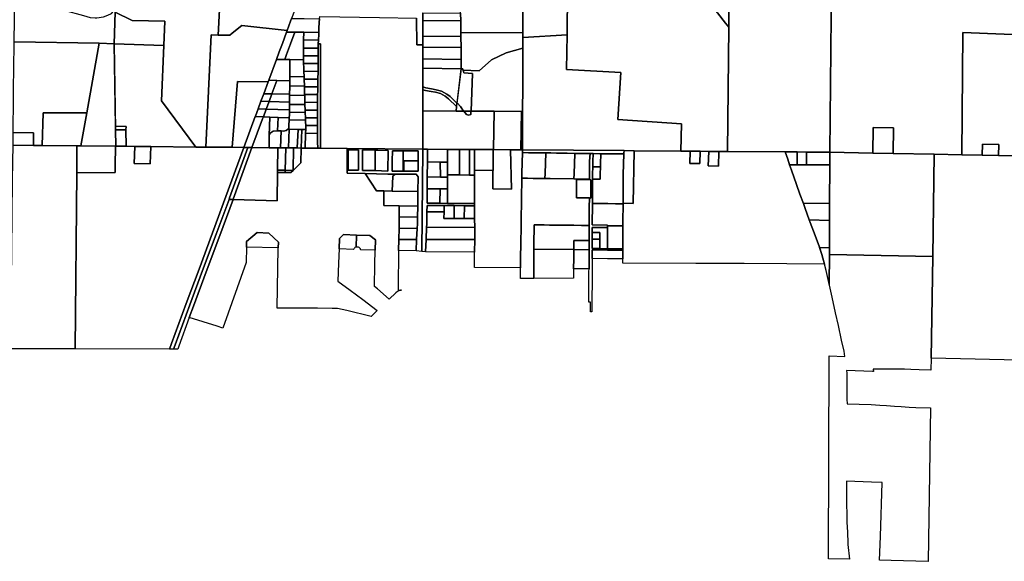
# Model space of a CAD drawing. Header units: feet. Extents: x 1267057 to 1687180, y 157668 to 661817.
# Tile 2 of 157: x 1273464 to 1286165, y 275619 to 282612. Entities that reach past the tile are written whole.
import ezdxf

# ---------------------------------------------------------------- set-up
doc = ezdxf.new("R2010")
doc.units = ezdxf.units.FT
doc.header["$MEASUREMENT"] = 0
doc.layers.add('County_Land_Parcels_IDHS_', color=247, linetype='Continuous')

msp = doc.modelspace()

# ---------------------------------------------------------------- linework, layer by layer
at = {"layer": 'County_Land_Parcels_IDHS_'}
for points in [[(1276023, 282414), (1275932, 282415), (1275864, 280967), (1275737, 280968), (1275295, 281566), (1275322, 282278), (1275334, 282594), (1274913, 282603), (1274696, 282710), (1274697, 282744), (1274762, 282857), (1274841, 283012), (1274909, 283146), (1275007, 283263), (1275162, 283388), (1275247, 283452), (1275408, 283563), (1275464, 283593), (1276019, 283575), (1276083, 283573), (1276023, 282414)], [(1277197, 283249), (1277175, 283191), (1277130, 283054), (1277073, 282901), (1277008, 282726), (1276972, 282627), (1276958, 282591), (1276914, 282472), (1276330, 282535), (1276206, 282437), (1276174, 282413), (1276023, 282414), (1276083, 283573), (1277237, 283534), (1277297, 283532), (1277234, 283342), (1277197, 283249)], [(1280528, 282417), (1279955, 282383), (1279955, 282391), (1279955, 282446), (1279956, 282891), (1279956, 283116), (1279957, 283342), (1279957, 283356), (1279957, 283550), (1279997, 283549), (1280076, 283547), (1280536, 283534), (1280528, 282417)], [(1283912, 280901), (1283615, 280903), (1283491, 280904), (1283338, 280905), (1282592, 280911), (1282610, 282516), (1282619, 283307), (1282621, 283437), (1282622, 283550), (1283942, 283540), (1283912, 280901)], [(1286588, 282407), (1285630, 282445), (1285619, 280868), (1285262, 280875), (1284731, 280885), (1284737, 281217), (1284474, 281222), (1284468, 280890), (1283912, 280901), (1283942, 283540), (1285265, 283506), (1285637, 283491), (1286594, 283487), (1286594, 283453), (1286588, 282407)], [(1282610, 282516), (1282567, 282566), (1282463, 282700), (1282339, 282850), (1282236, 282977), (1282137, 283096), (1282013, 283247), (1281962, 283311), (1282619, 283307), (1282610, 282516)], [(1274697, 282744), (1274696, 282710), (1274683, 282301), (1274488, 282308), (1273393, 282325), (1273399, 282901), (1273574, 282855), (1273880, 282784), (1274062, 282724), (1274191, 282692), (1274287, 282666), (1274371, 282641), (1274376, 282640), (1274438, 282635), (1274461, 282634), (1274546, 282647), (1274602, 282671), (1274650, 282693), (1274676, 282721), (1274695, 282740), (1274697, 282744)], [(1279955, 282446), (1279156, 282442), (1279153, 282595), (1279150, 282695), (1279148, 282795), (1279146, 282900), (1279956, 282891), (1279955, 282446)], [(1275322, 282278), (1274683, 282301), (1274696, 282710), (1274913, 282603), (1275334, 282594), (1275322, 282278)], [(1277013, 282451), (1276907, 282452), (1276914, 282472), (1276958, 282591), (1276972, 282627), (1277078, 282626), (1277134, 282625), (1277332, 282623), (1277328, 282576), (1277324, 282503), (1277323, 282448), (1277130, 282450), (1277013, 282451)], [(1278666, 282286), (1278666, 282257), (1278665, 282107), (1278665, 281984), (1278665, 281743), (1278665, 281707), (1278664, 281436), (1278664, 280941), (1277687, 280950), (1277344, 280953), (1277346, 282298), (1277334, 282298), (1277314, 282298), (1277317, 282348), (1277322, 282426), (1277323, 282448), (1277324, 282503), (1277328, 282576), (1277332, 282623), (1277334, 282653), (1278103, 282640), (1278584, 282631), (1278587, 282286), (1278666, 282286)], [(1279153, 282595), (1278666, 282601), (1278666, 282701), (1279150, 282695), (1279153, 282595)], [(1279156, 282442), (1279156, 282430), (1279156, 282395), (1278666, 282401), (1278666, 282601), (1279153, 282595), (1279156, 282442)], [(1276914, 282472), (1276907, 282452), (1276852, 282303), (1276813, 282198), (1276776, 282097), (1276677, 281831), (1276669, 281809), (1276275, 281815), (1276206, 280964), (1275997, 280966), (1275864, 280967), (1275932, 282415), (1276023, 282414), (1276174, 282413), (1276206, 282437), (1276330, 282535), (1276914, 282472)], [(1276882, 282096), (1276776, 282097), (1276813, 282198), (1276852, 282303), (1276907, 282452), (1277013, 282451), (1276958, 282302), (1276907, 282163), (1276882, 282096)], [(1277126, 282350), (1277123, 282300), (1277123, 282245), (1277124, 282145), (1277124, 282094), (1276947, 282096), (1276882, 282096), (1276907, 282163), (1276958, 282302), (1277013, 282451), (1277130, 282450), (1277126, 282350)], [(1277314, 282298), (1277314, 282244), (1277123, 282245), (1277123, 282300), (1277126, 282350), (1277317, 282348), (1277314, 282298)], [(1277317, 282348), (1277126, 282350), (1277130, 282450), (1277323, 282448), (1277322, 282426), (1277317, 282348)], [(1279157, 282254), (1278666, 282257), (1278666, 282286), (1278666, 282401), (1279156, 282395), (1279157, 282254)], [(1279955, 282383), (1279955, 282251), (1279955, 282243), (1279739, 282182), (1279549, 282093), (1279391, 281952), (1279181, 281961), (1279182, 281976), (1279157, 281976), (1279157, 282099), (1279157, 282254), (1279156, 282395), (1279156, 282430), (1279156, 282442), (1279955, 282446), (1279955, 282391), (1279955, 282383)], [(1281992, 280915), (1281392, 280920), (1281260, 280921), (1279953, 280931), (1279951, 280931), (1279955, 282243), (1279955, 282251), (1279955, 282383), (1280528, 282417), (1280516, 281969), (1281219, 281932), (1281180, 281323), (1281999, 281269), (1281992, 280915)], [(1286588, 282407), (1286580, 280850), (1286089, 280860), (1286094, 281002), (1285884, 281005), (1285878, 280864), (1285619, 280868), (1285630, 282445), (1286588, 282407)], [(1274328, 281408), (1273765, 281408), (1273752, 280987), (1273642, 280988), (1273644, 281153), (1273380, 281155), (1273381, 281280), (1273383, 281480), (1273386, 281705), (1273393, 282290), (1273393, 282325), (1274488, 282308), (1274328, 281408)], [(1274700, 281191), (1274703, 280978), (1274698, 280978), (1274252, 280982), (1274328, 281408), (1274488, 282308), (1274683, 282301), (1274700, 281191)], [(1274835, 281190), (1274836, 281232), (1274699, 281235), (1274683, 282301), (1275322, 282278), (1275295, 281566), (1275737, 280968), (1275155, 280974), (1274948, 280976), (1274838, 280977), (1274835, 281189), (1274835, 281190), (1274835, 281190)], [(1277314, 282144), (1277124, 282145), (1277123, 282245), (1277314, 282244), (1277314, 282144)], [(1277344, 280953), (1277310, 280953), (1277304, 281033), (1277305, 281144), (1277305, 281244), (1277306, 281344), (1277306, 281382), (1277306, 281444), (1277307, 281544), (1277307, 281644), (1277308, 281687), (1277309, 281744), (1277310, 281844), (1277312, 281944), (1277313, 282012), (1277313, 282044), (1277314, 282144), (1277314, 282244), (1277314, 282298), (1277334, 282298), (1277346, 282298), (1277344, 280953)], [(1279157, 282099), (1278665, 282107), (1278666, 282257), (1279157, 282254), (1279157, 282099)], [(1279287, 281431), (1279306, 281919), (1279191, 281925), (1279184, 281961), (1279391, 281952), (1279549, 282093), (1279739, 282182), (1279955, 282243), (1279951, 280931), (1279928, 280931), (1279935, 281426), (1279584, 281429), (1279287, 281431)], [(1276782, 281827), (1276677, 281831), (1276776, 282097), (1276882, 282096), (1276947, 282096), (1276947, 281997), (1276947, 281877), (1276947, 281821), (1276782, 281827)], [(1277126, 282045), (1277127, 281995), (1277129, 281945), (1277132, 281875), (1276947, 281877), (1276947, 281997), (1276947, 282096), (1277124, 282094), (1277126, 282045)], [(1277313, 282044), (1277126, 282045), (1277124, 282094), (1277124, 282145), (1277314, 282144), (1277313, 282044)], [(1279157, 281976), (1278665, 281984), (1278665, 282107), (1279157, 282099), (1279157, 281976)], [(1277312, 281944), (1277129, 281945), (1277127, 281995), (1277126, 282045), (1277313, 282044), (1277313, 282012), (1277312, 281944)], [(1279157, 281976), (1279104, 281535), (1279018, 281618), (1278972, 281652), (1278907, 281691), (1278836, 281708), (1278777, 281721), (1278704, 281733), (1278665, 281743), (1278665, 281984), (1279157, 281976)], [(1279184, 281961), (1279191, 281925), (1279306, 281919), (1279287, 281431), (1279285, 281431), (1279191, 281431), (1279190, 281431), (1279152, 281491), (1279105, 281537), (1279157, 281976), (1279178, 281976), (1279182, 281976), (1279181, 281961), (1279184, 281961)], [(1277133, 281845), (1277136, 281755), (1276947, 281757), (1276947, 281821), (1276947, 281877), (1277132, 281875), (1277133, 281845)], [(1277310, 281844), (1277133, 281845), (1277132, 281875), (1277129, 281945), (1277312, 281944), (1277310, 281844)], [(1277309, 281744), (1277136, 281745), (1277136, 281755), (1277133, 281845), (1277310, 281844), (1277309, 281744)], [(1276612, 281655), (1276576, 281559), (1276540, 281461), (1276504, 281365), (1276503, 281362), (1276353, 280962), (1276206, 280964), (1276275, 281815), (1276669, 281809), (1276612, 281655)], [(1276718, 281654), (1276612, 281655), (1276669, 281809), (1276677, 281831), (1276782, 281827), (1276718, 281654)], [(1276947, 281757), (1276947, 281739), (1276945, 281650), (1276718, 281654), (1276782, 281827), (1276947, 281821), (1276947, 281757)], [(1277136, 281745), (1277139, 281645), (1277140, 281635), (1276945, 281637), (1276945, 281650), (1276947, 281739), (1276947, 281757), (1277136, 281755), (1277136, 281745)], [(1277307, 281644), (1277139, 281645), (1277136, 281745), (1277309, 281744), (1277308, 281687), (1277307, 281644)], [(1279104, 281535), (1279099, 281492), (1278995, 281592), (1278953, 281623), (1278893, 281658), (1278828, 281674), (1278770, 281686), (1278697, 281699), (1278665, 281707), (1278665, 281743), (1278704, 281733), (1278777, 281721), (1278836, 281708), (1278907, 281691), (1278972, 281652), (1279018, 281618), (1279104, 281535)], [(1276681, 281555), (1276576, 281559), (1276612, 281655), (1276718, 281654), (1276681, 281555)], [(1276945, 281637), (1276943, 281545), (1276681, 281555), (1276718, 281654), (1276945, 281650), (1276945, 281637)], [(1277143, 281545), (1277144, 281515), (1276943, 281517), (1276943, 281545), (1276945, 281637), (1277140, 281635), (1277143, 281545)], [(1277307, 281544), (1277143, 281545), (1277140, 281635), (1277139, 281645), (1277307, 281644), (1277307, 281544)], [(1279099, 281492), (1279092, 281432), (1278664, 281436), (1278665, 281707), (1278697, 281699), (1278770, 281686), (1278828, 281674), (1278893, 281658), (1278953, 281623), (1278995, 281592), (1279099, 281492)], [(1276608, 281358), (1276503, 281362), (1276504, 281365), (1276540, 281461), (1276645, 281457), (1276608, 281358)], [(1276645, 281457), (1276540, 281461), (1276576, 281559), (1276681, 281555), (1276645, 281457)], [(1276943, 281417), (1276943, 281384), (1276941, 281346), (1276797, 281351), (1276692, 281355), (1276608, 281358), (1276645, 281457), (1276943, 281446), (1276943, 281417)], [(1276943, 281517), (1276943, 281446), (1276645, 281457), (1276681, 281555), (1276943, 281545), (1276943, 281517)], [(1277146, 281445), (1277147, 281415), (1276943, 281417), (1276943, 281446), (1276943, 281517), (1277144, 281515), (1277146, 281445)], [(1277306, 281444), (1277146, 281445), (1277144, 281515), (1277143, 281545), (1277307, 281544), (1277306, 281444)], [(1279190, 281431), (1279092, 281432), (1279099, 281492), (1279104, 281535), (1279105, 281537), (1279152, 281491), (1279190, 281431)], [(1274252, 280982), (1274203, 280983), (1273752, 280987), (1273765, 281408), (1274328, 281408), (1274252, 280982)], [(1276459, 280961), (1276406, 280962), (1276353, 280962), (1276503, 281362), (1276608, 281358), (1276597, 281330), (1276459, 280961)], [(1276682, 281116), (1276680, 280959), (1276459, 280961), (1276597, 281330), (1276608, 281358), (1276692, 281355), (1276682, 281116)], [(1276791, 281177), (1276734, 281171), (1276695, 281148), (1276682, 281116), (1276692, 281355), (1276797, 281351), (1276791, 281177)], [(1276939, 281317), (1276938, 281297), (1276937, 281268), (1276934, 281206), (1276922, 281197), (1276903, 281183), (1276867, 281174), (1276838, 281175), (1276791, 281177), (1276797, 281351), (1276941, 281346), (1276939, 281317)], [(1277149, 281345), (1277150, 281315), (1276939, 281317), (1276941, 281346), (1276943, 281384), (1276943, 281417), (1277147, 281415), (1277149, 281345)], [(1277306, 281344), (1277149, 281345), (1277147, 281415), (1277146, 281445), (1277306, 281444), (1277306, 281382), (1277306, 281344)], [(1277305, 281244), (1277153, 281245), (1277151, 281295), (1277150, 281315), (1277149, 281345), (1277306, 281344), (1277305, 281244)], [(1279191, 281431), (1279229, 281389), (1279254, 281381), (1279283, 281389), (1279285, 281431), (1279584, 281429), (1279577, 280934), (1279572, 280934), (1279332, 280935), (1279267, 280936), (1279135, 280937), (1278982, 280938), (1278724, 280940), (1278664, 280941), (1278664, 281436), (1279092, 281432), (1279191, 281431)], [(1279191, 281431), (1279285, 281431), (1279283, 281389), (1279254, 281381), (1279229, 281389), (1279191, 281431)], [(1279928, 280931), (1279577, 280934), (1279584, 281429), (1279935, 281426), (1279928, 280931)], [(1274835, 281190), (1274700, 281191), (1274699, 281217), (1274699, 281235), (1274836, 281232), (1274835, 281190)], [(1277153, 281245), (1277154, 281195), (1277104, 281195), (1277054, 281196), (1276939, 281197), (1276922, 281197), (1276934, 281206), (1276937, 281268), (1276938, 281297), (1276939, 281317), (1277150, 281315), (1277151, 281295), (1277153, 281245)], [(1277305, 281144), (1277152, 281145), (1277154, 281195), (1277153, 281245), (1277305, 281244), (1277305, 281144)], [(1284731, 280885), (1284468, 280890), (1284474, 281222), (1284737, 281217), (1284731, 280885)], [(1273642, 280988), (1273378, 280990), (1273380, 281155), (1273644, 281153), (1273642, 280988)], [(1274838, 280977), (1274703, 280978), (1274700, 281191), (1274835, 281190), (1274838, 280977)], [(1276830, 280958), (1276795, 280958), (1276680, 280959), (1276682, 281116), (1276695, 281148), (1276734, 281171), (1276791, 281177), (1276838, 281175), (1276830, 280958)], [(1276930, 280957), (1276895, 280957), (1276830, 280958), (1276838, 281175), (1276867, 281174), (1276903, 281183), (1276922, 281197), (1276939, 281197), (1276930, 280957)], [(1277045, 280956), (1276995, 280956), (1276930, 280957), (1276939, 281197), (1277054, 281196), (1277045, 280956)], [(1277095, 280955), (1277045, 280956), (1277054, 281196), (1277104, 281195), (1277095, 280955)], [(1277152, 281145), (1277145, 280955), (1277095, 280955), (1277104, 281195), (1277154, 281195), (1277152, 281145)], [(1277310, 280953), (1277145, 280955), (1277152, 281145), (1277305, 281144), (1277304, 281033), (1277310, 280953)], [(1274200, 280635), (1274180, 278361), (1273348, 278364), (1273354, 278883), (1273363, 279626), (1273373, 280548), (1273378, 280990), (1273642, 280988), (1273752, 280987), (1274203, 280983), (1274201, 280723), (1274200, 280635)], [(1275395, 278358), (1274180, 278361), (1274200, 280635), (1274695, 280639), (1274696, 280727), (1274698, 280978), (1274703, 280978), (1274838, 280977), (1274948, 280976), (1274939, 280756), (1275146, 280752), (1275155, 280974), (1275737, 280968), (1275864, 280967), (1275997, 280966), (1276206, 280964), (1276353, 280962), (1276124, 280327), (1275950, 279859), (1275777, 279392), (1275611, 278949), (1275423, 278431), (1275395, 278358)], [(1274200, 280635), (1274201, 280723), (1274203, 280983), (1274252, 280982), (1274698, 280978), (1274696, 280727), (1274695, 280639), (1274200, 280635)], [(1274948, 280976), (1275155, 280974), (1275146, 280752), (1274939, 280756), (1274948, 280976)], [(1276164, 280291), (1275997, 279842), (1275824, 279374), (1275658, 278932), (1275470, 278414), (1275448, 278358), (1275395, 278358), (1275423, 278431), (1275611, 278949), (1275777, 279392), (1275950, 279859), (1276124, 280327), (1276353, 280962), (1276406, 280962), (1276171, 280310), (1276164, 280291)], [(1277687, 280933), (1277686, 280669), (1277686, 280629), (1277919, 280624), (1278068, 280402), (1278161, 280401), (1278159, 280213), (1278359, 280209), (1278358, 280066), (1278357, 279921), (1278354, 279776), (1278352, 279631), (1278350, 279471), (1278348, 279311), (1278345, 279122), (1278391, 279121), (1278377, 279120), (1278339, 279103), (1278315, 279084), (1278228, 279005), (1278081, 279139), (1278040, 279167), (1278046, 279451), (1278050, 279636), (1278054, 279771), (1277980, 279825), (1277810, 279831), (1277641, 279837), (1277589, 279787), (1277584, 279653), (1277577, 279468), (1277568, 279238), (1277728, 279119), (1277889, 278999), (1278077, 278859), (1278057, 278839), (1277996, 278782), (1277685, 278856), (1277563, 278885), (1277495, 278885), (1277305, 278886), (1277202, 278887), (1276783, 278889), (1276799, 279666), (1276801, 279738), (1276676, 279857), (1276527, 279863), (1276391, 279746), (1276389, 279674), (1276385, 279477), (1276084, 278629), (1276009, 278653), (1275651, 278765), (1275705, 278914), (1275870, 279357), (1276044, 279824), (1276217, 280290), (1276784, 280275), (1276790, 280641), (1276890, 280640), (1276963, 280639), (1276990, 280666), (1277092, 280765), (1277095, 280955), (1277145, 280955), (1277310, 280953), (1277344, 280953), (1277687, 280950), (1277687, 280933)], [(1276217, 280290), (1276164, 280291), (1276171, 280310), (1276406, 280962), (1276459, 280961), (1276218, 280293), (1276217, 280290)], [(1276790, 280668), (1276790, 280641), (1276784, 280275), (1276217, 280290), (1276218, 280293), (1276459, 280961), (1276680, 280959), (1276795, 280958), (1276790, 280668)], [(1276890, 280667), (1276790, 280668), (1276795, 280958), (1276830, 280958), (1276895, 280957), (1276890, 280667)], [(1276990, 280666), (1276890, 280667), (1276895, 280957), (1276930, 280957), (1276995, 280956), (1276990, 280666)], [(1276990, 280666), (1276995, 280956), (1277045, 280956), (1277095, 280955), (1277092, 280765), (1276990, 280666)], [(1278652, 279619), (1278578, 279627), (1278584, 279772), (1278591, 279917), (1278594, 279976), (1278596, 280062), (1278599, 280205), (1278600, 280243), (1278601, 280393), (1278602, 280582), (1278577, 280617), (1278307, 280618), (1278213, 280618), (1277919, 280624), (1277686, 280629), (1277686, 280669), (1277702, 280669), (1277834, 280667), (1277834, 280733), (1277834, 280799), (1277835, 280865), (1277835, 280931), (1277703, 280933), (1277687, 280933), (1277687, 280950), (1278664, 280941), (1278652, 279619)], [(1286089, 280860), (1285878, 280864), (1285884, 281005), (1286094, 281002), (1286089, 280860)], [(1277702, 280669), (1277686, 280669), (1277687, 280933), (1277703, 280933), (1277703, 280867), (1277702, 280801), (1277702, 280735), (1277702, 280669)], [(1277702, 280669), (1277702, 280735), (1277702, 280801), (1277703, 280867), (1277703, 280933), (1277835, 280931), (1277835, 280865), (1277834, 280799), (1277834, 280733), (1277834, 280667), (1277702, 280669)], [(1278049, 280663), (1277884, 280666), (1277885, 280930), (1278050, 280927), (1278049, 280663)], [(1278049, 280663), (1278214, 280658), (1278215, 280922), (1278082, 280927), (1278050, 280927), (1277885, 280930), (1277884, 280666), (1278049, 280663)], [(1278049, 280663), (1278050, 280927), (1278082, 280927), (1278215, 280922), (1278214, 280658), (1278049, 280663)], [(1278410, 280656), (1278402, 280656), (1278336, 280656), (1278270, 280656), (1278270, 280788), (1278271, 280920), (1278279, 280920), (1278337, 280920), (1278403, 280920), (1278411, 280920), (1278411, 280854), (1278410, 280788), (1278410, 280722), (1278410, 280656)], [(1278410, 280656), (1278418, 280656), (1278602, 280656), (1278602, 280722), (1278603, 280788), (1278603, 280854), (1278603, 280920), (1278419, 280920), (1278411, 280920), (1278403, 280920), (1278337, 280920), (1278279, 280920), (1278271, 280920), (1278270, 280788), (1278270, 280656), (1278336, 280656), (1278402, 280656), (1278410, 280656)], [(1278603, 280788), (1278418, 280788), (1278418, 280722), (1278418, 280656), (1278410, 280656), (1278410, 280722), (1278410, 280788), (1278411, 280854), (1278411, 280920), (1278419, 280920), (1278603, 280920), (1278603, 280854), (1278603, 280788)], [(1278723, 280777), (1278722, 280583), (1278721, 280430), (1278720, 280243), (1278884, 280241), (1278982, 280240), (1279332, 280239), (1279332, 280209), (1279201, 280210), (1279070, 280211), (1278939, 280212), (1278719, 280213), (1278717, 280131), (1278714, 279972), (1278712, 279934), (1278705, 279775), (1278698, 279614), (1278652, 279619), (1278664, 280941), (1278724, 280940), (1278723, 280920), (1278723, 280777)], [(1278981, 280773), (1278889, 280774), (1278723, 280777), (1278723, 280920), (1278724, 280940), (1278982, 280938), (1278981, 280773)], [(1279135, 280607), (1278982, 280607), (1278981, 280773), (1278982, 280938), (1279135, 280937), (1279135, 280607)], [(1279267, 280606), (1279135, 280607), (1279135, 280937), (1279267, 280936), (1279267, 280606)], [(1279332, 280667), (1279332, 280605), (1279267, 280606), (1279267, 280936), (1279332, 280935), (1279332, 280667)], [(1279569, 280665), (1279566, 280428), (1279806, 280423), (1279793, 280932), (1279928, 280931), (1279951, 280931), (1279950, 280905), (1279950, 280895), (1279940, 280631), (1279939, 280565), (1279936, 280301), (1279935, 280285), (1279932, 280021), (1279931, 279966), (1279927, 279702), (1279927, 279652), (1279926, 279605), (1279925, 279409), (1279331, 279411), (1279332, 279455), (1279332, 279607), (1279332, 279609), (1279333, 279772), (1279334, 279931), (1279332, 280044), (1279332, 280209), (1279332, 280239), (1279332, 280605), (1279332, 280667), (1279569, 280665)], [(1279332, 280667), (1279332, 280935), (1279572, 280934), (1279572, 280665), (1279332, 280667)], [(1279569, 280665), (1279572, 280665), (1279572, 280934), (1279577, 280934), (1279793, 280932), (1279806, 280423), (1279566, 280428), (1279569, 280665)], [(1280239, 280561), (1280164, 280562), (1280089, 280563), (1280014, 280564), (1279939, 280565), (1279940, 280631), (1279950, 280895), (1280025, 280894), (1280100, 280893), (1280175, 280892), (1280249, 280891), (1280240, 280628), (1280239, 280561)], [(1281258, 280878), (1281188, 280879), (1281159, 280879), (1281060, 280880), (1281048, 280880), (1280961, 280881), (1280949, 280881), (1280862, 280883), (1280822, 280883), (1280723, 280885), (1280624, 280886), (1280525, 280888), (1280387, 280890), (1280315, 280891), (1280249, 280891), (1280175, 280892), (1280100, 280893), (1280025, 280894), (1279950, 280895), (1279950, 280905), (1279951, 280931), (1279953, 280931), (1281260, 280921), (1281259, 280888), (1281258, 280878)], [(1280614, 280557), (1280305, 280560), (1280239, 280561), (1280240, 280628), (1280249, 280891), (1280315, 280891), (1280387, 280890), (1280525, 280888), (1280624, 280886), (1280615, 280623), (1280614, 280557)], [(1280812, 280553), (1280614, 280557), (1280615, 280623), (1280624, 280886), (1280723, 280885), (1280822, 280883), (1280815, 280784), (1280813, 280619), (1280812, 280553)], [(1280855, 280713), (1280853, 280619), (1280852, 280553), (1280852, 280543), (1280852, 280520), (1280851, 280289), (1280851, 280273), (1280851, 280256), (1280851, 280239), (1280851, 280188), (1280850, 280009), (1280850, 279964), (1281048, 279961), (1281048, 279951), (1281048, 279928), (1280850, 279931), (1280849, 279866), (1280849, 279811), (1280849, 279778), (1280848, 279690), (1280848, 279657), (1280947, 279656), (1281046, 279654), (1281244, 279652), (1281244, 279635), (1281046, 279638), (1280947, 279639), (1280848, 279640), (1280848, 279527), (1280847, 279362), (1280847, 279351), (1280847, 279316), (1280847, 279184), (1280846, 279052), (1280846, 279035), (1280846, 279017), (1280846, 278879), (1280846, 278839), (1280826, 278840), (1280826, 278965), (1280806, 278965), (1280806, 279017), (1280806, 279031), (1280806, 279064), (1280807, 279171), (1280807, 279196), (1280807, 279295), (1280807, 279328), (1280807, 279351), (1280807, 279361), (1280808, 279395), (1280808, 279527), (1280808, 279641), (1280808, 279690), (1280809, 279760), (1280809, 279811), (1280810, 279954), (1280810, 280009), (1280811, 280188), (1280812, 280310), (1280832, 280309), (1280832, 280543), (1280832, 280546), (1280812, 280547), (1280812, 280553), (1280813, 280619), (1280815, 280784), (1280822, 280883), (1280862, 280883), (1280855, 280782), (1280855, 280751), (1280855, 280713)], [(1281247, 280241), (1281247, 280234), (1281148, 280236), (1281049, 280237), (1281049, 280237), (1280950, 280238), (1280851, 280239), (1280851, 280256), (1280851, 280273), (1280851, 280289), (1280852, 280520), (1280852, 280543), (1280852, 280553), (1280951, 280551), (1280952, 280585), (1280952, 280617), (1280955, 280711), (1280957, 280749), (1280961, 280881), (1281048, 280880), (1281060, 280880), (1281159, 280879), (1281188, 280879), (1281258, 280878), (1281249, 280614), (1281249, 280581), (1281248, 280548), (1281248, 280515), (1281247, 280284), (1281247, 280268), (1281247, 280251), (1281247, 280241)], [(1280955, 280711), (1280855, 280713), (1280855, 280751), (1280855, 280782), (1280862, 280883), (1280949, 280881), (1280961, 280881), (1280957, 280749), (1280955, 280711)], [(1283396, 280737), (1283419, 280670), (1283486, 280483), (1283529, 280361), (1283574, 280237), (1283595, 280176), (1283648, 280030), (1283661, 279992), (1283724, 279827), (1283780, 279675), (1283809, 279582), (1283825, 279531), (1283845, 279457), (1283358, 279460), (1282808, 279462), (1282184, 279465), (1281244, 279470), (1281244, 279524), (1281244, 279635), (1281244, 279652), (1281244, 279685), (1281246, 279949), (1281246, 279959), (1281246, 280004), (1281247, 280234), (1281247, 280241), (1281379, 280240), (1281392, 280920), (1281992, 280915), (1282112, 280914), (1282107, 280754), (1282237, 280753), (1282242, 280913), (1282353, 280912), (1282346, 280723), (1282476, 280722), (1282483, 280911), (1282592, 280911), (1283338, 280905), (1283371, 280810), (1283396, 280737)], [(1281247, 280241), (1281247, 280251), (1281247, 280268), (1281247, 280284), (1281248, 280515), (1281248, 280548), (1281249, 280581), (1281249, 280614), (1281258, 280878), (1281259, 280888), (1281260, 280921), (1281392, 280920), (1281379, 280240), (1281247, 280241)], [(1282112, 280914), (1282242, 280913), (1282237, 280753), (1282107, 280754), (1282112, 280914)], [(1282353, 280912), (1282483, 280911), (1282476, 280722), (1282346, 280723), (1282353, 280912)], [(1283491, 280737), (1283396, 280737), (1283371, 280810), (1283338, 280905), (1283491, 280904), (1283491, 280737)], [(1283615, 280736), (1283491, 280737), (1283491, 280904), (1283615, 280903), (1283615, 280736)], [(1283912, 280736), (1283615, 280736), (1283615, 280903), (1283912, 280901), (1283912, 280736)], [(1285242, 279555), (1283908, 279581), (1283909, 280021), (1283910, 280241), (1283912, 280736), (1283912, 280901), (1284468, 280890), (1284731, 280885), (1285262, 280875), (1285242, 279555)], [(1287861, 278186), (1286541, 278214), (1285221, 278241), (1285242, 279555), (1285262, 280875), (1285619, 280868), (1285878, 280864), (1286089, 280860), (1286580, 280850), (1287029, 280842), (1287883, 280826), (1287902, 280826), (1287861, 278186)], [(1278418, 280656), (1278418, 280722), (1278418, 280788), (1278603, 280788), (1278602, 280722), (1278602, 280656), (1278418, 280656)], [(1278890, 280580), (1278722, 280583), (1278723, 280777), (1278889, 280774), (1278890, 280580)], [(1278982, 280607), (1278982, 280579), (1278890, 280580), (1278889, 280774), (1278981, 280773), (1278982, 280607)], [(1280852, 280553), (1280853, 280619), (1280855, 280713), (1280955, 280711), (1280952, 280617), (1280952, 280585), (1280951, 280551), (1280852, 280553)], [(1283910, 280241), (1283574, 280237), (1283529, 280361), (1283486, 280483), (1283419, 280670), (1283396, 280737), (1283491, 280737), (1283615, 280736), (1283912, 280736), (1283910, 280241)], [(1276890, 280640), (1276790, 280641), (1276790, 280668), (1276890, 280667), (1276890, 280640)], [(1276890, 280640), (1276890, 280667), (1276990, 280666), (1276963, 280639), (1276890, 280640)], [(1278268, 280399), (1278161, 280401), (1278068, 280402), (1277919, 280624), (1278213, 280618), (1278307, 280618), (1278276, 280593), (1278268, 280399)], [(1278601, 280393), (1278268, 280399), (1278276, 280593), (1278307, 280618), (1278577, 280617), (1278602, 280582), (1278601, 280393)], [(1278984, 280427), (1278886, 280428), (1278721, 280430), (1278722, 280583), (1278890, 280580), (1278982, 280579), (1278984, 280427)], [(1279332, 280239), (1278982, 280240), (1278984, 280427), (1278982, 280579), (1278982, 280607), (1279135, 280607), (1279267, 280606), (1279332, 280605), (1279332, 280239)], [(1280812, 280547), (1280648, 280549), (1280648, 280312), (1280812, 280310), (1280811, 280188), (1280810, 280009), (1280810, 279954), (1280711, 279956), (1280612, 279957), (1280513, 279958), (1280414, 279960), (1280297, 279961), (1280231, 279962), (1280156, 279963), (1280101, 279964), (1280097, 279700), (1280097, 279650), (1280096, 279270), (1279926, 279269), (1279926, 279321), (1279925, 279409), (1279926, 279605), (1279927, 279652), (1279927, 279702), (1279931, 279966), (1279932, 280021), (1279935, 280285), (1279936, 280301), (1279939, 280565), (1280014, 280564), (1280089, 280563), (1280164, 280562), (1280239, 280561), (1280305, 280560), (1280614, 280557), (1280812, 280553), (1280812, 280547)], [(1280812, 280310), (1280648, 280312), (1280648, 280549), (1280812, 280547), (1280832, 280546), (1280832, 280543), (1280832, 280309), (1280812, 280310)], [(1278599, 280205), (1278359, 280209), (1278159, 280213), (1278161, 280401), (1278268, 280399), (1278601, 280393), (1278600, 280243), (1278599, 280205)], [(1278884, 280241), (1278720, 280243), (1278721, 280430), (1278886, 280428), (1278884, 280241)], [(1278982, 280240), (1278884, 280241), (1278886, 280428), (1278984, 280427), (1278982, 280240)], [(1275651, 278765), (1275517, 278397), (1275502, 278357), (1275448, 278358), (1275470, 278414), (1275658, 278932), (1275824, 279374), (1275997, 279842), (1276164, 280291), (1276217, 280290), (1276044, 279824), (1275870, 279357), (1275705, 278914), (1275651, 278765)], [(1278596, 280062), (1278358, 280066), (1278359, 280209), (1278599, 280205), (1278596, 280062)], [(1278939, 280129), (1278717, 280131), (1278719, 280213), (1278939, 280212), (1278939, 280129)], [(1279068, 280046), (1278937, 280047), (1278939, 280129), (1278939, 280212), (1279070, 280211), (1279068, 280046)], [(1279199, 280045), (1279068, 280046), (1279070, 280211), (1279201, 280210), (1279199, 280045)], [(1279332, 280044), (1279199, 280045), (1279201, 280210), (1279332, 280209), (1279332, 280044)], [(1281246, 279949), (1281147, 279950), (1281048, 279951), (1281048, 279961), (1280850, 279964), (1280850, 280009), (1280851, 280188), (1280851, 280239), (1280950, 280238), (1281049, 280237), (1281049, 280237), (1281148, 280236), (1281247, 280234), (1281246, 280004), (1281246, 279959), (1281246, 279949)], [(1283909, 280021), (1283648, 280030), (1283595, 280176), (1283574, 280237), (1283910, 280241), (1283909, 280021)], [(1278591, 279917), (1278357, 279921), (1278358, 280066), (1278596, 280062), (1278594, 279976), (1278591, 279917)], [(1279068, 280046), (1279199, 280045), (1279332, 280044), (1279334, 279931), (1278712, 279934), (1278714, 279972), (1278717, 280131), (1278939, 280129), (1278937, 280047), (1279068, 280046)], [(1279333, 279772), (1278705, 279775), (1278712, 279934), (1279334, 279931), (1279333, 279772)], [(1280809, 279760), (1280710, 279762), (1280611, 279763), (1280610, 279693), (1280610, 279644), (1280097, 279650), (1280097, 279700), (1280101, 279964), (1280156, 279963), (1280231, 279962), (1280297, 279961), (1280414, 279960), (1280513, 279958), (1280612, 279957), (1280711, 279956), (1280810, 279954), (1280809, 279811), (1280809, 279760)], [(1281046, 279654), (1280947, 279656), (1280947, 279689), (1280948, 279777), (1280948, 279865), (1280849, 279866), (1280850, 279931), (1281048, 279928), (1281046, 279687), (1281046, 279654)], [(1281244, 279652), (1281046, 279654), (1281046, 279687), (1281048, 279928), (1281048, 279951), (1281147, 279950), (1281246, 279949), (1281244, 279685), (1281244, 279652)], [(1283908, 279665), (1283908, 279665), (1283782, 279669), (1283780, 279675), (1283724, 279827), (1283661, 279992), (1283648, 280030), (1283909, 280021), (1283908, 279665)], [(1276799, 279666), (1276389, 279674), (1276391, 279746), (1276527, 279863), (1276676, 279857), (1276801, 279738), (1276799, 279666)], [(1277772, 279651), (1277769, 279643), (1277584, 279653), (1277589, 279787), (1277641, 279837), (1277810, 279831), (1277804, 279676), (1277796, 279673), (1277789, 279669), (1277782, 279664), (1277777, 279658), (1277772, 279651)], [(1278054, 279771), (1278050, 279636), (1277865, 279639), (1277862, 279646), (1277859, 279653), (1277854, 279659), (1277849, 279665), (1277842, 279670), (1277835, 279673), (1277828, 279676), (1277820, 279677), (1277812, 279677), (1277804, 279676), (1277810, 279831), (1277980, 279825), (1278054, 279771)], [(1278584, 279772), (1278354, 279776), (1278357, 279921), (1278591, 279917), (1278584, 279772)], [(1280948, 279777), (1280849, 279778), (1280849, 279811), (1280849, 279866), (1280948, 279865), (1280948, 279777)], [(1278578, 279627), (1278352, 279631), (1278354, 279776), (1278584, 279772), (1278578, 279627)], [(1279332, 279609), (1278698, 279614), (1278705, 279775), (1279333, 279772), (1279332, 279609)], [(1280808, 279641), (1280610, 279644), (1280610, 279693), (1280611, 279763), (1280710, 279762), (1280809, 279760), (1280808, 279690), (1280808, 279641)], [(1280947, 279656), (1280848, 279657), (1280848, 279690), (1280849, 279778), (1280948, 279777), (1280947, 279689), (1280947, 279656)], [(1280609, 279397), (1280609, 279363), (1280609, 279330), (1280609, 279297), (1280609, 279273), (1280096, 279270), (1280097, 279650), (1280610, 279644), (1280610, 279529), (1280609, 279397)], [(1280808, 279395), (1280609, 279397), (1280610, 279529), (1280610, 279644), (1280808, 279641), (1280808, 279527), (1280808, 279395)], [(1281244, 279524), (1281156, 279524), (1281046, 279525), (1280848, 279527), (1280848, 279640), (1280947, 279639), (1281046, 279638), (1281244, 279635), (1281244, 279524)], [(1283908, 279581), (1283907, 279197), (1283893, 279259), (1283866, 279375), (1283845, 279457), (1283825, 279531), (1283809, 279582), (1283782, 279669), (1283908, 279665), (1283908, 279665), (1283908, 279581)], [(1285221, 278241), (1285219, 278088), (1285066, 278093), (1284958, 278097), (1284876, 278098), (1284686, 278100), (1284475, 278101), (1284476, 278071), (1284465, 278071), (1284129, 278084), (1284132, 278047), (1284132, 277930), (1284133, 277890), (1284135, 277712), (1284136, 277654), (1284449, 277642), (1284561, 277634), (1284646, 277629), (1284750, 277622), (1284835, 277617), (1284939, 277610), (1285024, 277607), (1285212, 277602), (1285183, 275619), (1284707, 275632), (1284554, 275636), (1284566, 275938), (1284590, 276637), (1284451, 276642), (1284129, 276654), (1284129, 276537), (1284129, 276416), (1284129, 276381), (1284130, 276360), (1284134, 276225), (1284135, 276160), (1284135, 276123), (1284141, 275995), (1284143, 275950), (1284145, 275903), (1284146, 275886), (1284147, 275870), (1284148, 275838), (1284166, 275646), (1284166, 275646), (1283896, 275653), (1283904, 278270), (1284108, 278264), (1284097, 278333), (1284066, 278474), (1284026, 278663), (1283988, 278826), (1283943, 279028), (1283909, 279186), (1283907, 279197), (1283908, 279581), (1285242, 279555), (1285221, 278241)]]:
    msp.add_lwpolyline(points, close=True, dxfattribs=at)
for points in [[(1282463, 282700), (1282567, 282566), (1282610, 282516), (1282592, 280911), (1282483, 280911), (1282353, 280912), (1282242, 280913), (1282112, 280914), (1281992, 280915), (1281999, 281269), (1281180, 281323), (1281219, 281932), (1280516, 281969), (1280528, 282417), (1280536, 283534)], [(1278666, 282701), (1278666, 282601), (1278666, 282401), (1278666, 282286), (1278587, 282286), (1278584, 282631)]]:
    msp.add_lwpolyline(points, dxfattribs=at)

doc.saveas('drawing.dxf')
